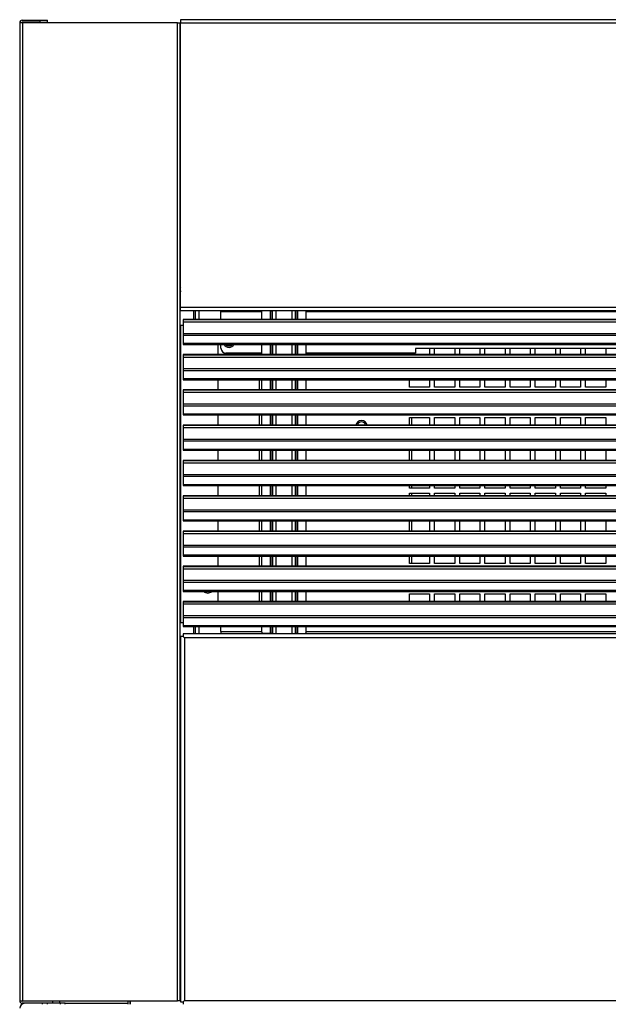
# Model space of a CAD drawing. Header units: millimetres. Extents: x 318 to 5748, y 314 to 3952.
# Tile 5 of 23: x 1731 to 1965, y 2050 to 2441. Entities that reach past the tile are written whole.
import ezdxf

# ---------------------------------------------------------------- set-up
doc = ezdxf.new("R2010")
doc.units = ezdxf.units.MM
doc.header["$LTSCALE"] = 5

msp = doc.modelspace()

# ---------------------------------------------------------------- linework, layer by layer
at = {"color": 7, "linetype": 'Continuous', "lineweight": 25}
for p, q in [((1731.48, 2439.84), (1731.48, 2051.67)), ((1732.78, 2439.84), (1731.48, 2439.84)), ((1732.48, 2440.84), (1739.48, 2440.84)), ((1739.48, 2440.04), (1732.48, 2440.04)), ((1732.78, 2051.67), (1732.78, 2439.84)), ((1794.18, 2439.84), (1732.78, 2439.84)), ((1739.48, 2440.84), (1739.48, 2440.04)), ((1739.48, 2440.84), (1742.48, 2440.84)), ((1739.48, 2440.04), (1742.48, 2440.04)), ((1742.48, 2440.04), (1742.48, 2440.84)), ((1794.18, 2051.67), (1794.18, 2439.84)), ((1794.18, 2439.84), (1795.18, 2439.84)), ((1795.18, 2051.67), (1795.18, 2439.84)), ((2700.39, 2441.04), (1795.39, 2441.04)), ((1795.39, 2441.04), (1795.39, 2439.84)), ((1795.39, 2326.84), (1795.39, 2439.84)), ((1795.39, 2439.84), (2700.39, 2439.84)), ((1795.39, 2433.87), (1795.18, 2433.87)), ((1795.39, 2418.07), (1795.18, 2418.07)), ((1795.18, 2348.25), (1795.39, 2348.25)), ((2700.39, 2326.84), (1795.39, 2326.84)), ((1795.39, 2325.64), (1795.39, 2326.84)), ((1795.39, 2325.64), (2700.39, 2325.64)), ((1801.09, 2325.64), (1801.09, 2322.1)), ((1811.39, 2325.14), (1811.39, 2325.64)), ((1811.39, 2322.1), (1811.39, 2325.14)), ((1827.63, 2322.1), (1827.63, 2325.64)), ((1831.13, 2325.44), (1831.13, 2325.64)), ((1831.13, 2325.44), (1831.63, 2325.44)), ((1831.63, 2325.44), (1831.63, 2322.1)), ((1831.86, 2325.44), (1831.63, 2325.44)), ((1833.35, 2325.44), (1831.86, 2325.44)), ((1839.52, 2325.44), (1833.35, 2325.44)), ((1841.02, 2325.44), (1839.52, 2325.44)), ((1841.02, 2325.44), (1841.25, 2325.44)), ((1841.25, 2322.1), (1841.25, 2325.44)), ((1841.74, 2325.44), (1841.25, 2325.44)), ((1841.74, 2325.64), (1841.74, 2325.44)), ((1845.25, 2322.1), (1845.25, 2325.64)), ((2699.44, 2322.1), (1796.44, 2322.1)), ((1796.44, 2322.1), (1796.44, 2322.07)), ((1796.44, 2322.07), (2699.44, 2322.07)), ((1796.44, 2322.07), (1796.44, 2321.16)), ((1795.38, 2319.84), (1795.18, 2319.84)), ((1795.38, 2319.84), (1795.38, 2201.67)), ((1795.38, 2319.84), (1796.44, 2319.84)), ((1796.44, 2321.16), (2699.44, 2321.16)), ((1796.44, 2321.16), (1796.44, 2316.55)), ((1796.44, 2316.55), (2699.44, 2316.55)), ((1796.44, 2315.84), (2699.44, 2315.84)), ((1796.44, 2315.84), (1796.44, 2312.46)), ((2699.44, 2312.46), (1796.44, 2312.46)), ((1796.44, 2312.16), (2699.44, 2312.16)), ((1810.18, 2312.16), (1810.18, 2308.1)), ((1811.39, 2310.64), (1811.39, 2312.16)), ((1827.63, 2308.1), (1827.63, 2312.16)), ((1831.63, 2312.16), (1831.63, 2308.1)), ((1831.86, 2312.05), (1831.68, 2312.05)), ((1833.35, 2312.05), (1831.86, 2312.05)), ((1839.52, 2312.05), (1833.35, 2312.05)), ((1841.02, 2312.05), (1839.52, 2312.05)), ((1841.02, 2312.05), (1841.19, 2312.05)), ((1841.25, 2308.1), (1841.25, 2312.16)), ((1845.25, 2308.1), (1845.25, 2312.16)), ((2121.69, 2310.56), (1888.69, 2310.56)), ((1888.69, 2310.56), (1888.69, 2308.64)), ((1894.19, 2310.56), (1894.19, 2308.1)), ((1896.19, 2308.1), (1896.19, 2310.56)), ((1904.19, 2310.56), (1904.19, 2308.1)), ((1906.19, 2308.1), (1906.19, 2310.56)), ((1914.19, 2310.56), (1914.19, 2308.1)), ((1916.19, 2308.1), (1916.19, 2310.56)), ((1924.19, 2310.56), (1924.19, 2308.1)), ((1926.19, 2308.1), (1926.19, 2310.56)), ((1934.19, 2310.56), (1934.19, 2308.1)), ((1936.19, 2308.1), (1936.19, 2310.56)), ((1944.19, 2310.56), (1944.19, 2308.1)), ((1946.19, 2308.1), (1946.19, 2310.56)), ((1954.19, 2310.56), (1954.19, 2308.1)), ((1956.19, 2308.1), (1956.19, 2310.56)), ((1964.19, 2310.56), (1964.19, 2308.1)), ((2699.44, 2308.1), (1796.44, 2308.1)), ((1796.44, 2308.1), (1796.44, 2308.07)), ((1796.44, 2308.07), (2699.44, 2308.07)), ((1796.44, 2308.07), (1796.44, 2307.16)), ((1796.44, 2307.16), (1796.44, 2302.55)), ((1796.44, 2307.16), (2699.44, 2307.16)), ((1827.63, 2308.64), (1813.39, 2308.64)), ((1888.69, 2308.64), (1845.25, 2308.64)), ((1886.19, 2308.1), (1886.19, 2308.64)), ((1796.44, 2302.55), (2699.44, 2302.55)), ((1796.44, 2301.84), (2699.44, 2301.84)), ((1796.44, 2301.84), (1796.44, 2298.46)), ((2699.44, 2298.46), (1796.44, 2298.46)), ((1796.44, 2298.16), (2699.44, 2298.16)), ((1810.18, 2298.16), (1810.18, 2294.1)), ((1827.63, 2294.1), (1827.63, 2298.16)), ((1831.63, 2298.16), (1831.63, 2294.1)), ((1831.86, 2298.05), (1831.68, 2298.05)), ((1833.35, 2298.05), (1831.86, 2298.05)), ((1839.52, 2298.05), (1833.35, 2298.05)), ((1841.02, 2298.05), (1839.52, 2298.05)), ((1841.02, 2298.05), (1841.19, 2298.05)), ((1841.25, 2294.1), (1841.25, 2298.16)), ((1845.25, 2294.1), (1845.25, 2298.16)), ((1886.19, 2295.15), (1886.19, 2298.16)), ((1894.19, 2298.16), (1894.19, 2295.15)), ((1896.19, 2295.15), (1896.19, 2298.16)), ((1904.19, 2298.16), (1904.19, 2295.15)), ((1906.19, 2295.15), (1906.19, 2298.16)), ((1914.19, 2298.16), (1914.19, 2295.15)), ((1916.19, 2295.15), (1916.19, 2298.16)), ((1924.19, 2298.16), (1924.19, 2295.15)), ((1926.19, 2295.15), (1926.19, 2298.16)), ((1934.19, 2298.16), (1934.19, 2295.15)), ((1936.19, 2295.15), (1936.19, 2298.16)), ((1944.19, 2298.16), (1944.19, 2295.15)), ((1946.19, 2295.15), (1946.19, 2298.16)), ((1954.19, 2298.16), (1954.19, 2295.15)), ((1956.19, 2295.15), (1956.19, 2298.16)), ((1964.19, 2298.16), (1964.19, 2295.15)), ((2699.44, 2294.1), (1796.44, 2294.1)), ((1796.44, 2294.1), (1796.44, 2294.07)), ((1796.44, 2294.07), (2699.44, 2294.07)), ((1796.44, 2294.07), (1796.44, 2293.16)), ((1894.19, 2295.15), (1886.19, 2295.15)), ((1904.19, 2295.15), (1896.19, 2295.15)), ((1914.19, 2295.15), (1906.19, 2295.15)), ((1924.19, 2295.15), (1916.19, 2295.15)), ((1934.19, 2295.15), (1926.19, 2295.15)), ((1944.19, 2295.15), (1936.19, 2295.15)), ((1954.19, 2295.15), (1946.19, 2295.15)), ((1964.19, 2295.15), (1956.19, 2295.15)), ((1796.44, 2293.16), (2699.44, 2293.16)), ((1796.44, 2293.16), (1796.44, 2288.55)), ((1796.44, 2288.55), (2699.44, 2288.55)), ((1796.44, 2287.84), (2699.44, 2287.84)), ((1796.44, 2287.84), (1796.44, 2284.46)), ((2699.44, 2284.46), (1796.44, 2284.46)), ((1796.44, 2284.16), (2699.44, 2284.16)), ((1810.18, 2284.16), (1810.18, 2280.1)), ((1827.63, 2280.1), (1827.63, 2284.16)), ((1831.63, 2284.16), (1831.63, 2280.1)), ((1831.86, 2284.05), (1831.68, 2284.05)), ((1833.35, 2284.05), (1831.86, 2284.05)), ((1839.52, 2284.05), (1833.35, 2284.05)), ((1841.02, 2284.05), (1839.52, 2284.05)), ((1841.02, 2284.05), (1841.19, 2284.05)), ((1841.25, 2280.1), (1841.25, 2284.16)), ((1845.25, 2280.1), (1845.25, 2284.16)), ((1886.19, 2283.15), (1894.19, 2283.15)), ((1886.19, 2280.1), (1886.19, 2283.15)), ((1894.19, 2283.15), (1894.19, 2280.1)), ((1896.19, 2283.15), (1904.19, 2283.15)), ((1896.19, 2280.1), (1896.19, 2283.15)), ((1904.19, 2283.15), (1904.19, 2280.1)), ((1906.19, 2283.15), (1914.19, 2283.15)), ((1906.19, 2280.1), (1906.19, 2283.15)), ((1914.19, 2283.15), (1914.19, 2280.1)), ((1916.19, 2283.15), (1924.19, 2283.15)), ((1916.19, 2280.1), (1916.19, 2283.15)), ((1924.19, 2283.15), (1924.19, 2280.1)), ((1926.19, 2283.15), (1934.19, 2283.15)), ((1926.19, 2280.1), (1926.19, 2283.15)), ((1934.19, 2283.15), (1934.19, 2280.1)), ((1936.19, 2283.15), (1944.19, 2283.15)), ((1936.19, 2280.1), (1936.19, 2283.15)), ((1944.19, 2283.15), (1944.19, 2280.1)), ((1946.19, 2283.15), (1954.19, 2283.15)), ((1946.19, 2280.1), (1946.19, 2283.15)), ((1954.19, 2283.15), (1954.19, 2280.1)), ((1956.19, 2283.15), (1964.19, 2283.15)), ((1956.19, 2280.1), (1956.19, 2283.15)), ((1964.19, 2283.15), (1964.19, 2280.1)), ((2699.44, 2280.1), (1796.44, 2280.1)), ((1796.44, 2280.1), (1796.44, 2280.07)), ((1796.44, 2280.07), (2699.44, 2280.07)), ((1796.44, 2280.07), (1796.44, 2279.16)), ((1796.44, 2279.16), (2699.44, 2279.16)), ((1796.44, 2279.16), (1796.44, 2274.55)), ((1796.44, 2274.55), (2699.44, 2274.55)), ((1796.44, 2273.84), (2699.44, 2273.84)), ((1796.44, 2273.84), (1796.44, 2270.46)), ((2699.44, 2270.46), (1796.44, 2270.46)), ((1796.44, 2270.16), (2699.44, 2270.16)), ((1810.18, 2270.16), (1810.18, 2266.1)), ((1827.63, 2266.1), (1827.63, 2270.16)), ((1831.63, 2270.16), (1831.63, 2266.1)), ((1831.86, 2270.05), (1831.68, 2270.05)), ((1833.35, 2270.05), (1831.86, 2270.05)), ((1839.52, 2270.05), (1833.35, 2270.05)), ((1841.02, 2270.05), (1839.52, 2270.05)), ((1841.02, 2270.05), (1841.19, 2270.05)), ((1841.25, 2266.1), (1841.25, 2270.16)), ((1845.25, 2266.1), (1845.25, 2270.16)), ((1886.19, 2266.1), (1886.19, 2270.16)), ((1894.19, 2270.16), (1894.19, 2266.1)), ((1896.19, 2266.1), (1896.19, 2270.16)), ((1904.19, 2270.16), (1904.19, 2266.1)), ((1906.19, 2266.1), (1906.19, 2270.16)), ((1914.19, 2270.16), (1914.19, 2266.1)), ((1916.19, 2266.1), (1916.19, 2270.16)), ((1924.19, 2270.16), (1924.19, 2266.1)), ((1926.19, 2266.1), (1926.19, 2270.16)), ((1934.19, 2270.16), (1934.19, 2266.1)), ((1936.19, 2266.1), (1936.19, 2270.16)), ((1944.19, 2270.16), (1944.19, 2266.1)), ((1946.19, 2266.1), (1946.19, 2270.16)), ((1954.19, 2270.16), (1954.19, 2266.1)), ((1956.19, 2266.1), (1956.19, 2270.16)), ((1964.19, 2270.16), (1964.19, 2266.1)), ((2699.44, 2266.1), (1796.44, 2266.1)), ((1796.44, 2266.1), (1796.44, 2266.07)), ((1796.44, 2266.07), (2699.44, 2266.07)), ((1796.44, 2266.07), (1796.44, 2265.16)), ((1796.44, 2265.16), (1796.44, 2260.55)), ((1796.44, 2265.16), (2699.44, 2265.16)), ((1796.44, 2260.55), (2699.44, 2260.55)), ((1796.44, 2259.84), (2699.44, 2259.84)), ((1796.44, 2259.84), (1796.44, 2256.46)), ((2699.44, 2256.46), (1796.44, 2256.46)), ((1796.44, 2256.16), (2699.44, 2256.16)), ((1810.18, 2256.16), (1810.18, 2252.1)), ((1827.63, 2252.1), (1827.63, 2256.16)), ((1831.63, 2256.16), (1831.63, 2252.1)), ((1831.86, 2256.05), (1831.68, 2256.05)), ((1833.35, 2256.05), (1831.86, 2256.05)), ((1839.52, 2256.05), (1833.35, 2256.05)), ((1841.02, 2256.05), (1839.52, 2256.05)), ((1841.02, 2256.05), (1841.19, 2256.05)), ((1841.25, 2252.1), (1841.25, 2256.16)), ((1845.25, 2252.1), (1845.25, 2256.16)), ((1886.19, 2255.15), (1886.19, 2256.16)), ((1894.19, 2255.15), (1886.19, 2255.15)), ((1894.19, 2256.16), (1894.19, 2255.15)), ((1896.19, 2255.15), (1896.19, 2256.16)), ((1904.19, 2255.15), (1896.19, 2255.15)), ((1904.19, 2256.16), (1904.19, 2255.15)), ((1906.19, 2255.15), (1906.19, 2256.16)), ((1914.19, 2255.15), (1906.19, 2255.15)), ((1914.19, 2256.16), (1914.19, 2255.15)), ((1916.19, 2255.15), (1916.19, 2256.16)), ((1924.19, 2255.15), (1916.19, 2255.15)), ((1924.19, 2256.16), (1924.19, 2255.15)), ((1926.19, 2255.15), (1926.19, 2256.16)), ((1934.19, 2255.15), (1926.19, 2255.15)), ((1934.19, 2256.16), (1934.19, 2255.15)), ((1936.19, 2255.15), (1936.19, 2256.16)), ((1944.19, 2255.15), (1936.19, 2255.15)), ((1944.19, 2256.16), (1944.19, 2255.15)), ((1946.19, 2255.15), (1946.19, 2256.16)), ((1954.19, 2255.15), (1946.19, 2255.15)), ((1954.19, 2256.16), (1954.19, 2255.15)), ((1956.19, 2255.15), (1956.19, 2256.16)), ((1964.19, 2255.15), (1956.19, 2255.15)), ((1964.19, 2256.16), (1964.19, 2255.15)), ((2699.44, 2252.1), (1796.44, 2252.1)), ((1796.44, 2252.1), (1796.44, 2252.07)), ((1796.44, 2252.07), (2699.44, 2252.07)), ((1796.44, 2252.07), (1796.44, 2251.16)), ((1796.44, 2251.16), (1796.44, 2246.55)), ((1796.44, 2251.16), (2699.44, 2251.16)), ((1886.19, 2253.15), (1894.19, 2253.15)), ((1886.19, 2252.1), (1886.19, 2253.15)), ((1894.19, 2253.15), (1894.19, 2252.1)), ((1896.19, 2253.15), (1904.19, 2253.15)), ((1896.19, 2252.1), (1896.19, 2253.15)), ((1904.19, 2253.15), (1904.19, 2252.1)), ((1906.19, 2253.15), (1914.19, 2253.15)), ((1906.19, 2252.1), (1906.19, 2253.15)), ((1914.19, 2253.15), (1914.19, 2252.1)), ((1916.19, 2253.15), (1924.19, 2253.15)), ((1916.19, 2252.1), (1916.19, 2253.15)), ((1924.19, 2253.15), (1924.19, 2252.1)), ((1926.19, 2253.15), (1934.19, 2253.15)), ((1926.19, 2252.1), (1926.19, 2253.15)), ((1934.19, 2253.15), (1934.19, 2252.1)), ((1936.19, 2253.15), (1944.19, 2253.15)), ((1936.19, 2252.1), (1936.19, 2253.15)), ((1944.19, 2253.15), (1944.19, 2252.1)), ((1946.19, 2253.15), (1954.19, 2253.15)), ((1946.19, 2252.1), (1946.19, 2253.15)), ((1954.19, 2253.15), (1954.19, 2252.1)), ((1956.19, 2253.15), (1964.19, 2253.15)), ((1956.19, 2252.1), (1956.19, 2253.15)), ((1964.19, 2253.15), (1964.19, 2252.1)), ((1796.44, 2246.55), (2699.44, 2246.55)), ((1796.44, 2245.84), (2699.44, 2245.84)), ((1796.44, 2245.84), (1796.44, 2242.46)), ((2699.44, 2242.46), (1796.44, 2242.46)), ((1796.44, 2242.16), (2699.44, 2242.16)), ((1810.18, 2242.16), (1810.18, 2238.1)), ((1827.63, 2238.1), (1827.63, 2242.16)), ((1831.63, 2242.16), (1831.63, 2238.1)), ((1831.86, 2242.05), (1831.68, 2242.05)), ((1833.35, 2242.05), (1831.86, 2242.05)), ((1839.52, 2242.05), (1833.35, 2242.05)), ((1841.02, 2242.05), (1839.52, 2242.05)), ((1841.02, 2242.05), (1841.19, 2242.05)), ((1841.25, 2238.1), (1841.25, 2242.16)), ((1845.25, 2238.1), (1845.25, 2242.16)), ((1886.19, 2238.1), (1886.19, 2242.16)), ((1894.19, 2242.16), (1894.19, 2238.1)), ((1896.19, 2238.1), (1896.19, 2242.16)), ((1904.19, 2242.16), (1904.19, 2238.1)), ((1906.19, 2238.1), (1906.19, 2242.16)), ((1914.19, 2242.16), (1914.19, 2238.1)), ((1916.19, 2238.1), (1916.19, 2242.16)), ((1924.19, 2242.16), (1924.19, 2238.1)), ((1926.19, 2238.1), (1926.19, 2242.16)), ((1934.19, 2242.16), (1934.19, 2238.1)), ((1936.19, 2238.1), (1936.19, 2242.16)), ((1944.19, 2242.16), (1944.19, 2238.1)), ((1946.19, 2238.1), (1946.19, 2242.16)), ((1954.19, 2242.16), (1954.19, 2238.1)), ((1956.19, 2238.1), (1956.19, 2242.16)), ((1964.19, 2242.16), (1964.19, 2238.1)), ((2699.44, 2238.1), (1796.44, 2238.1)), ((1796.44, 2238.1), (1796.44, 2238.07)), ((1796.44, 2238.07), (2699.44, 2238.07)), ((1796.44, 2238.07), (1796.44, 2237.16)), ((1796.44, 2237.16), (2699.44, 2237.16)), ((1796.44, 2237.16), (1796.44, 2232.55)), ((1796.44, 2232.55), (2699.44, 2232.55)), ((1796.44, 2231.84), (2699.44, 2231.84)), ((1796.44, 2231.84), (1796.44, 2228.46)), ((2699.44, 2228.46), (1796.44, 2228.46)), ((1796.44, 2228.16), (2699.44, 2228.16)), ((1810.18, 2228.16), (1810.18, 2224.1)), ((1827.63, 2224.1), (1827.63, 2228.16)), ((1831.63, 2228.16), (1831.63, 2224.1)), ((1831.86, 2228.05), (1831.68, 2228.05)), ((1833.35, 2228.05), (1831.86, 2228.05)), ((1839.52, 2228.05), (1833.35, 2228.05)), ((1841.02, 2228.05), (1839.52, 2228.05)), ((1841.02, 2228.05), (1841.19, 2228.05)), ((1841.25, 2224.1), (1841.25, 2228.16)), ((1845.25, 2224.1), (1845.25, 2228.16)), ((1886.19, 2225.15), (1886.19, 2228.16)), ((1894.19, 2228.16), (1894.19, 2225.15)), ((1896.19, 2225.15), (1896.19, 2228.16)), ((1904.19, 2228.16), (1904.19, 2225.15)), ((1906.19, 2225.15), (1906.19, 2228.16)), ((1914.19, 2228.16), (1914.19, 2225.15)), ((1916.19, 2225.15), (1916.19, 2228.16)), ((1924.19, 2228.16), (1924.19, 2225.15)), ((1926.19, 2225.15), (1926.19, 2228.16)), ((1934.19, 2228.16), (1934.19, 2225.15)), ((1936.19, 2225.15), (1936.19, 2228.16)), ((1944.19, 2228.16), (1944.19, 2225.15)), ((1946.19, 2225.15), (1946.19, 2228.16)), ((1954.19, 2228.16), (1954.19, 2225.15)), ((1956.19, 2225.15), (1956.19, 2228.16)), ((1964.19, 2228.16), (1964.19, 2225.15)), ((2699.44, 2224.1), (1796.44, 2224.1)), ((1796.44, 2224.1), (1796.44, 2224.07)), ((1796.44, 2224.07), (2699.44, 2224.07)), ((1796.44, 2224.07), (1796.44, 2223.16)), ((1894.19, 2225.15), (1886.19, 2225.15)), ((1904.19, 2225.15), (1896.19, 2225.15)), ((1914.19, 2225.15), (1906.19, 2225.15)), ((1924.19, 2225.15), (1916.19, 2225.15)), ((1934.19, 2225.15), (1926.19, 2225.15)), ((1944.19, 2225.15), (1936.19, 2225.15)), ((1954.19, 2225.15), (1946.19, 2225.15)), ((1964.19, 2225.15), (1956.19, 2225.15)), ((1796.44, 2223.16), (1796.44, 2218.55)), ((1796.44, 2223.16), (2699.44, 2223.16)), ((1796.44, 2218.55), (2699.44, 2218.55)), ((1796.44, 2217.84), (2699.44, 2217.84)), ((1796.44, 2217.84), (1796.44, 2214.46)), ((2699.44, 2214.46), (1796.44, 2214.46)), ((1796.44, 2214.16), (2699.44, 2214.16)), ((1810.18, 2214.16), (1810.18, 2210.09)), ((1827.63, 2210.09), (1827.63, 2214.16)), ((1831.63, 2214.16), (1831.63, 2210.09)), ((1831.86, 2214.05), (1831.68, 2214.05)), ((1833.35, 2214.05), (1831.86, 2214.05)), ((1839.52, 2214.05), (1833.35, 2214.05)), ((1841.02, 2214.05), (1839.52, 2214.05)), ((1841.02, 2214.05), (1841.19, 2214.05)), ((1841.25, 2210.09), (1841.25, 2214.16)), ((1845.25, 2210.09), (1845.25, 2214.16)), ((1886.19, 2213.15), (1894.19, 2213.15)), ((1886.19, 2210.09), (1886.19, 2213.15)), ((1894.19, 2213.15), (1894.19, 2210.09)), ((1896.19, 2213.15), (1904.19, 2213.15)), ((1896.19, 2210.09), (1896.19, 2213.15)), ((1904.19, 2213.15), (1904.19, 2210.09)), ((1906.19, 2213.15), (1914.19, 2213.15)), ((1906.19, 2210.09), (1906.19, 2213.15)), ((1914.19, 2213.15), (1914.19, 2210.09)), ((1916.19, 2213.15), (1924.19, 2213.15)), ((1916.19, 2210.09), (1916.19, 2213.15)), ((1924.19, 2213.15), (1924.19, 2210.09)), ((1926.19, 2213.15), (1934.19, 2213.15)), ((1926.19, 2210.09), (1926.19, 2213.15)), ((1934.19, 2213.15), (1934.19, 2210.09)), ((1936.19, 2213.15), (1944.19, 2213.15)), ((1936.19, 2210.09), (1936.19, 2213.15)), ((1944.19, 2213.15), (1944.19, 2210.09)), ((1946.19, 2213.15), (1954.19, 2213.15)), ((1946.19, 2210.09), (1946.19, 2213.15)), ((1954.19, 2213.15), (1954.19, 2210.09)), ((1956.19, 2213.15), (1964.19, 2213.15)), ((1956.19, 2210.09), (1956.19, 2213.15)), ((1964.19, 2213.15), (1964.19, 2210.09)), ((2699.44, 2210.09), (1796.44, 2210.09)), ((1796.44, 2210.09), (1796.44, 2210.06)), ((1796.44, 2210.06), (2699.44, 2210.06)), ((1796.44, 2210.06), (1796.44, 2209.15)), ((1796.44, 2209.15), (2699.44, 2209.15)), ((1796.44, 2209.15), (1796.44, 2204.54)), ((1796.44, 2204.54), (2699.44, 2204.54)), ((1795.18, 2201.67), (1795.38, 2201.67)), ((1796.44, 2201.67), (1795.38, 2201.67)), ((1796.44, 2203.83), (2699.44, 2203.83)), ((1796.44, 2203.83), (1796.44, 2200.45)), ((2699.44, 2200.45), (1796.44, 2200.45)), ((1796.44, 2200.16), (2699.44, 2200.16)), ((1801.09, 2200.16), (1801.09, 2197.27)), ((1811.4, 2198.27), (1811.4, 2200.16)), ((1827.63, 2197.98), (1827.63, 2200.16)), ((1831.63, 2200.16), (1831.63, 2197.48)), ((1841.25, 2197.48), (1841.25, 2200.16)), ((1845.25, 2197.98), (1845.25, 2200.16)), ((1795.39, 2196.26), (1795.39, 2051.27)), ((1796.39, 2196.26), (1795.39, 2196.26)), ((1796.89, 2195.77), (1796.39, 2196.26)), ((1796.39, 2196.26), (1796.4, 2196.26)), ((1796.4, 2197.27), (1796.4, 2196.27)), ((2699.39, 2197.27), (1796.4, 2197.27)), ((1796.4, 2196.27), (1796.89, 2195.77)), ((1811.4, 2198.27), (1811.4, 2197.27)), ((1831.13, 2197.48), (1828.13, 2197.48)), ((1831.63, 2197.48), (1831.13, 2197.48)), ((1831.63, 2197.48), (1831.63, 2197.27)), ((1831.86, 2200.02), (1831.68, 2200.02)), ((1833.35, 2200.02), (1831.86, 2200.02)), ((1839.52, 2200.02), (1833.35, 2200.02)), ((1841.02, 2200.02), (1839.52, 2200.02)), ((1841.02, 2200.02), (1841.19, 2200.02)), ((1841.25, 2197.48), (1841.25, 2197.27)), ((1841.74, 2197.48), (1841.25, 2197.48)), ((1841.74, 2197.48), (1844.75, 2197.48)), ((1796.89, 2195.77), (1796.89, 2051.77)), ((2698.89, 2195.77), (1796.89, 2195.77)), ((1795.18, 2168.25), (1795.39, 2168.25)), ((1795.18, 2068.47), (1795.39, 2068.47)), ((1731.48, 2051.67), (1732.78, 2051.67)), ((1732.78, 2051.67), (1794.18, 2051.67)), ((1774.59, 2050.27), (1774.59, 2051.67)), ((1775.39, 2050.27), (1775.39, 2051.67)), ((1775.4, 2051.67), (1775.4, 2050.27)), ((1795.18, 2051.67), (1794.18, 2051.67)), ((1795.18, 2052.67), (1795.39, 2052.67)), ((1796.39, 2051.27), (1796.89, 2051.77)), ((1796.89, 2051.77), (1796.4, 2051.27)), ((1796.89, 2051.77), (2698.89, 2051.77)), ((1744.48, 2051.47), (1732.48, 2051.47)), ((1744.48, 2050.67), (1732.48, 2050.67)), ((1740.48, 2050.27), (1740.48, 2050.67)), ((1742.49, 2050.27), (1742.49, 2050.67)), ((1744.48, 2051.47), (1744.48, 2050.67)), ((1747.48, 2051.47), (1744.48, 2051.47)), ((1747.48, 2050.67), (1744.48, 2050.67)), ((1747.48, 2050.67), (1747.48, 2051.47)), ((1747.48, 2050.67), (1747.49, 2050.67)), ((1747.49, 2050.67), (1747.49, 2050.27)), ((1749.49, 2050.67), (1747.49, 2050.67)), ((1749.49, 2050.67), (1774.59, 2050.67)), ((1795.39, 2051.27), (1796.39, 2051.27)), ((1796.4, 2051.27), (1796.39, 2051.27)), ((1796.4, 2051.27), (1796.4, 2050.27)), ((1796.4, 2051.27), (1796.4, 2051.27))]:
    msp.add_line(p, q, dxfattribs=at)
at = {"color": 8, "linetype": 'Continuous', "lineweight": 25}
for p, q in [((1795.18, 2432.57), (1795.39, 2432.57)), ((1800.59, 2322.1), (1800.59, 2325.64)), ((1802.59, 2325.64), (1802.59, 2322.1)), ((1827.63, 2325.14), (1811.39, 2325.14)), ((1831.13, 2322.1), (1831.13, 2325.44)), ((1831.86, 2322.1), (1831.86, 2325.44)), ((1833.35, 2322.1), (1833.35, 2325.44)), ((1839.52, 2325.44), (1839.52, 2322.1)), ((1841.02, 2322.1), (1841.02, 2325.44)), ((1841.74, 2325.44), (1841.74, 2322.1)), ((2239.13, 2325.14), (1845.25, 2325.14)), ((1831.13, 2308.1), (1831.13, 2312.16)), ((1831.86, 2312.05), (1831.86, 2308.1)), ((1833.35, 2308.1), (1833.35, 2312.05)), ((1839.52, 2312.05), (1839.52, 2308.1)), ((1841.02, 2308.1), (1841.02, 2312.05)), ((1841.74, 2312.16), (1841.74, 2308.1)), ((1826.59, 2308.64), (1826.59, 2308.1)), ((1826.59, 2298.16), (1826.59, 2294.1)), ((1831.13, 2294.1), (1831.13, 2298.16)), ((1831.86, 2298.05), (1831.86, 2294.1)), ((1833.35, 2294.1), (1833.35, 2298.05)), ((1839.52, 2298.05), (1839.52, 2294.1)), ((1841.02, 2294.1), (1841.02, 2298.05)), ((1841.74, 2298.16), (1841.74, 2294.1)), ((1826.59, 2284.16), (1826.59, 2280.1)), ((1831.13, 2280.1), (1831.13, 2284.16)), ((1831.86, 2284.05), (1831.86, 2280.1)), ((1833.35, 2280.1), (1833.35, 2284.05)), ((1839.52, 2284.05), (1839.52, 2280.1)), ((1841.02, 2280.1), (1841.02, 2284.05)), ((1841.74, 2284.16), (1841.74, 2280.1)), ((1887.19, 2280.1), (1887.19, 2283.15)), ((1826.59, 2270.16), (1826.59, 2266.1)), ((1831.13, 2266.1), (1831.13, 2270.16)), ((1831.86, 2270.05), (1831.86, 2266.1)), ((1833.35, 2266.1), (1833.35, 2270.05)), ((1839.52, 2270.05), (1839.52, 2266.1)), ((1841.02, 2266.1), (1841.02, 2270.05)), ((1841.74, 2270.16), (1841.74, 2266.1)), ((1887.19, 2266.1), (1887.19, 2270.16)), ((1826.59, 2256.16), (1826.59, 2252.1)), ((1831.13, 2252.1), (1831.13, 2256.16)), ((1831.86, 2256.05), (1831.86, 2252.1)), ((1833.35, 2252.1), (1833.35, 2256.05)), ((1839.52, 2256.05), (1839.52, 2252.1)), ((1841.02, 2252.1), (1841.02, 2256.05)), ((1841.74, 2256.16), (1841.74, 2252.1)), ((1887.19, 2255.15), (1887.19, 2256.16)), ((1887.19, 2252.1), (1887.19, 2253.15)), ((1826.59, 2242.16), (1826.59, 2238.1)), ((1831.13, 2238.1), (1831.13, 2242.16)), ((1831.86, 2242.05), (1831.86, 2238.1)), ((1833.35, 2238.1), (1833.35, 2242.05)), ((1839.52, 2242.05), (1839.52, 2238.1)), ((1841.02, 2238.1), (1841.02, 2242.05)), ((1841.74, 2242.16), (1841.74, 2238.1)), ((1887.19, 2238.1), (1887.19, 2242.16)), ((1826.59, 2228.16), (1826.59, 2224.1)), ((1831.13, 2224.1), (1831.13, 2228.16)), ((1831.86, 2228.05), (1831.86, 2224.1)), ((1833.35, 2224.1), (1833.35, 2228.05)), ((1839.52, 2228.05), (1839.52, 2224.1)), ((1841.02, 2224.1), (1841.02, 2228.05)), ((1841.74, 2228.16), (1841.74, 2224.1)), ((1887.19, 2225.15), (1887.19, 2228.16)), ((1826.59, 2214.16), (1826.59, 2210.09)), ((1831.13, 2210.09), (1831.13, 2214.16)), ((1831.86, 2214.05), (1831.86, 2210.09)), ((1833.35, 2210.09), (1833.35, 2214.05)), ((1839.52, 2214.05), (1839.52, 2210.09)), ((1841.02, 2210.09), (1841.02, 2214.05)), ((1841.74, 2214.16), (1841.74, 2210.09)), ((1800.59, 2197.27), (1800.59, 2200.16)), ((1802.59, 2200.16), (1802.59, 2197.27)), ((1831.13, 2197.48), (1831.13, 2200.16)), ((1841.74, 2200.16), (1841.74, 2197.48)), ((1811.4, 2198.27), (1827.63, 2198.27)), ((1831.86, 2200.02), (1831.86, 2197.27)), ((1833.35, 2197.27), (1833.35, 2200.02)), ((1839.52, 2200.02), (1839.52, 2197.27)), ((1841.02, 2197.27), (1841.02, 2200.02)), ((1845.25, 2198.27), (2239.13, 2198.27)), ((1795.39, 2053.97), (1795.18, 2053.97)), ((1749.49, 2050.27), (1749.49, 2050.67))]:
    msp.add_line(p, q, dxfattribs=at)
at = {"color": 7, "linetype": 'Continuous', "lineweight": 25, "flags": 128}
for points in [[(1795.18, 2334.84), (1795.18, 2334.84), (1795.39, 2334.6)], [(1795.18, 2333.85), (1795.29, 2333.25), (1795.18, 2332.65)], [(1795.39, 2331.9), (1795.18, 2331.66), (1795.18, 2331.66)], [(1806.79, 2214.16), (1806.18, 2214.05), (1805.57, 2214.16)], [(1823.61, 2214.16), (1823, 2214.05), (1822.39, 2214.16)], [(1795.18, 2184.84), (1795.18, 2184.84), (1795.39, 2184.6)], [(1795.18, 2183.85), (1795.29, 2183.25), (1795.18, 2182.65)], [(1795.39, 2181.9), (1795.18, 2181.66), (1795.18, 2181.66)]]:
    msp.add_lwpolyline(points, dxfattribs=at)
at = {"color": 7, "linetype": 'Continuous', "lineweight": 25}
for centre, radius, start, end in [((1732.48, 2439.84), 1, 90, 180), ((1732.48, 2439.84), 0.2, 90, 180), ((1813.39, 2310.64), 2, 180, 270), ((1814.59, 2313.25), 2.25, 208.8723, 331.1277), ((1814.59, 2313.25), 1.7, 219.7231, 270), ((1814.59, 2313.25), 1.7, 270, 320.2769), ((1867.19, 2279.68), 2.25, 90, 169.238), ((1867.19, 2279.68), 1.7, 14.3085, 165.6915), ((1867.19, 2279.68), 2.25, 10.762, 90), ((1806.18, 2215.75), 2.25, 224.8361, 315.1639), ((1828.13, 2197.98), 0.5, 180, 270), ((1844.75, 2197.98), 0.5, 270, 0), ((1732.48, 2051.67), 1, 180, 270), ((1732.48, 2051.67), 0.2, 180, 270), ((1733.48, 2048.67), 2, 90, 180)]:
    msp.add_arc(centre, radius, start, end, dxfattribs=at)
for centre, major_axis, start_param, end_param in [((1831.69, 2312.92), (0, 0.878), 2.608687, 3.056087), ((1832.7, 2312.92), (0, 0.878), 2.608687, 3.056087), ((1840.18, 2312.92), (0, 0.878), 3.227098, 3.674498), ((1841.18, 2312.92), (0, 0.878), 3.227098, 3.674498), ((1831.68, 2298.85), (0, 0.8), 2.590187, 3.141593), ((1832.69, 2298.85), (0, 0.8), 2.590187, 3.141593), ((1840.19, 2298.85), (0, 0.8), 3.141593, 3.692998), ((1841.19, 2298.85), (0, 0.8), 3.141593, 3.692998), ((1831.68, 2284.85), (0, 0.8), 2.590187, 3.141593), ((1832.69, 2284.85), (0, 0.8), 2.590187, 3.141593), ((1840.19, 2284.85), (0, 0.8), 3.141593, 3.692998), ((1841.19, 2284.85), (0, 0.8), 3.141593, 3.692998), ((1831.68, 2270.85), (0, 0.8), 2.590187, 3.141593), ((1832.69, 2270.85), (0, 0.8), 2.590187, 3.141593), ((1840.19, 2270.85), (0, 0.8), 3.141593, 3.692998), ((1841.19, 2270.85), (0, 0.8), 3.141593, 3.692998), ((1831.68, 2256.85), (0, 0.8), 2.590187, 3.141593), ((1832.69, 2256.85), (0, 0.8), 2.590187, 3.141593), ((1840.19, 2256.85), (0, 0.8), 3.141593, 3.692998), ((1841.19, 2256.85), (0, 0.8), 3.141593, 3.692998), ((1831.68, 2242.85), (0, 0.8), 2.590187, 3.141593), ((1832.69, 2242.85), (0, 0.8), 2.590187, 3.141593), ((1840.19, 2242.85), (0, 0.8), 3.141593, 3.692998), ((1841.19, 2242.85), (0, 0.8), 3.141593, 3.692998), ((1831.68, 2228.85), (0, 0.8), 2.590187, 3.141593), ((1832.69, 2228.85), (0, 0.8), 2.590187, 3.141593), ((1840.19, 2228.85), (0, 0.8), 3.141593, 3.692998), ((1841.19, 2228.85), (0, 0.8), 3.141593, 3.692998), ((1831.68, 2214.85), (0, 0.8), 2.590187, 3.141593), ((1832.69, 2214.85), (0, 0.8), 2.590187, 3.141593), ((1840.19, 2214.85), (0, 0.8), 3.141593, 3.692998), ((1841.19, 2214.85), (0, 0.8), 3.141593, 3.692998), ((1831.68, 2200.82), (0, 0.8), 2.535672, 3.141593), ((1832.69, 2200.82), (0, 0.8), 2.535672, 3.141593), ((1840.19, 2200.82), (0, 0.8), 3.141593, 3.747513), ((1841.19, 2200.82), (0, 0.8), 3.141593, 3.747513)]:
    msp.add_ellipse(centre, major_axis=major_axis, ratio=0.087489, start_param=start_param, end_param=end_param, dxfattribs=at)
for points in [[(1796.44, 2316.55), (1796.44, 2316.48), (1796.44, 2316.35), (1796.44, 2316.16), (1796.44, 2315.99), (1796.44, 2315.89), (1796.44, 2315.84)], [(1796.44, 2312.46), (1796.44, 2312.41), (1796.44, 2312.33), (1796.44, 2312.24), (1796.44, 2312.18), (1796.44, 2312.17), (1796.44, 2312.16)], [(1796.44, 2302.55), (1796.44, 2302.48), (1796.44, 2302.35), (1796.44, 2302.16), (1796.44, 2301.99), (1796.44, 2301.89), (1796.44, 2301.84)], [(1796.44, 2298.46), (1796.44, 2298.41), (1796.44, 2298.33), (1796.44, 2298.24), (1796.44, 2298.18), (1796.44, 2298.17), (1796.44, 2298.16)], [(1796.44, 2288.55), (1796.44, 2288.48), (1796.44, 2288.35), (1796.44, 2288.16), (1796.44, 2287.99), (1796.44, 2287.89), (1796.44, 2287.84)], [(1796.44, 2284.46), (1796.44, 2284.41), (1796.44, 2284.33), (1796.44, 2284.24), (1796.44, 2284.18), (1796.44, 2284.17), (1796.44, 2284.16)], [(1796.44, 2274.55), (1796.44, 2274.48), (1796.44, 2274.35), (1796.44, 2274.16), (1796.44, 2273.99), (1796.44, 2273.89), (1796.44, 2273.84)], [(1796.44, 2270.46), (1796.44, 2270.41), (1796.44, 2270.33), (1796.44, 2270.24), (1796.44, 2270.18), (1796.44, 2270.17), (1796.44, 2270.16)], [(1796.44, 2260.55), (1796.44, 2260.48), (1796.44, 2260.35), (1796.44, 2260.16), (1796.44, 2259.99), (1796.44, 2259.89), (1796.44, 2259.84)], [(1796.44, 2256.46), (1796.44, 2256.41), (1796.44, 2256.33), (1796.44, 2256.24), (1796.44, 2256.18), (1796.44, 2256.17), (1796.44, 2256.16)], [(1796.44, 2246.55), (1796.44, 2246.48), (1796.44, 2246.35), (1796.44, 2246.16), (1796.44, 2245.99), (1796.44, 2245.89), (1796.44, 2245.84)], [(1796.44, 2242.46), (1796.44, 2242.41), (1796.44, 2242.33), (1796.44, 2242.24), (1796.44, 2242.18), (1796.44, 2242.17), (1796.44, 2242.16)], [(1796.44, 2232.55), (1796.44, 2232.48), (1796.44, 2232.35), (1796.44, 2232.16), (1796.44, 2231.99), (1796.44, 2231.89), (1796.44, 2231.84)], [(1796.44, 2228.46), (1796.44, 2228.41), (1796.44, 2228.33), (1796.44, 2228.24), (1796.44, 2228.18), (1796.44, 2228.17), (1796.44, 2228.16)], [(1796.44, 2218.55), (1796.44, 2218.48), (1796.44, 2218.35), (1796.44, 2218.16), (1796.44, 2217.99), (1796.44, 2217.89), (1796.44, 2217.84)], [(1796.44, 2214.46), (1796.44, 2214.41), (1796.44, 2214.33), (1796.44, 2214.24), (1796.44, 2214.18), (1796.44, 2214.17), (1796.44, 2214.16)], [(1796.44, 2204.54), (1796.44, 2204.47), (1796.44, 2204.34), (1796.44, 2204.15), (1796.44, 2203.98), (1796.44, 2203.88), (1796.44, 2203.83)], [(1796.44, 2200.45), (1796.44, 2200.41), (1796.44, 2200.32), (1796.44, 2200.23), (1796.44, 2200.17), (1796.44, 2200.16), (1796.44, 2200.16)]]:
    msp.add_open_spline(points, degree=3, dxfattribs=at)

doc.saveas('drawing.dxf')
